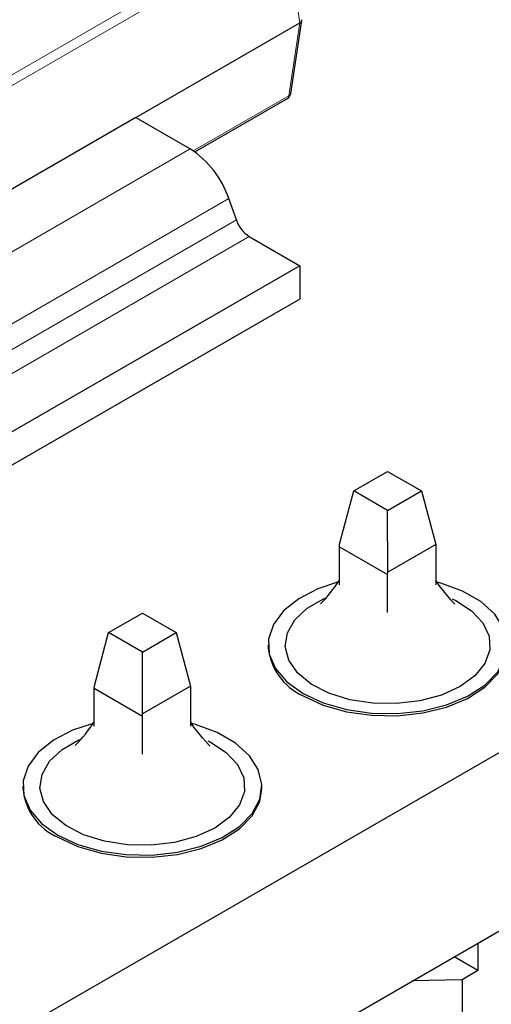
# Model space of a CAD drawing. Header units: millimetres. Extents: x 95 to 199, y 62 to 150.
# Tile 33 of 37: x 173.44 to 176.89, y 112.01 to 119.23. Entities that reach past the tile are written whole.
import ezdxf

# ---------------------------------------------------------------- set-up
doc = ezdxf.new("R2010")
doc.units = ezdxf.units.MM
doc.linetypes.add('PHANTOM', pattern=[12.7, 6.35, -1.27, 1.27, -1.27, 1.27, -1.27])

msp = doc.modelspace()

# ---------------------------------------------------------------- linework, layer by layer
at = {"color": 7, "linetype": 'Continuous', "lineweight": 25}
for p, q in [((166.1515, 107.6275), (199.0419, 126.6147)), ((166.1515, 106.321), (199.0419, 125.3082)), ((174.2861, 118.512), (175.4883, 119.206)), ((175.4215, 118.6881), (175.5027, 119.2238)), ((174.7183, 118.2604), (175.3971, 118.6523)), ((174.2861, 118.512), (172.1648, 117.2873)), ((174.2861, 118.512), (174.6845, 118.2819)), ((175.023, 117.7615), (174.9681, 117.9176)), ((175.1175, 117.6401), (175.4882, 117.4261)), ((175.4882, 117.4261), (173.3668, 116.2015)), ((175.4882, 117.4261), (175.4882, 117.1811)), ((175.4882, 117.1811), (173.3668, 115.9565)), ((175.8834, 115.7759), (176.1309, 115.9187)), ((176.1309, 115.9187), (176.3784, 115.7759)), ((175.7795, 115.3851), (175.8834, 115.7759)), ((176.1309, 115.633), (175.8834, 115.7759)), ((176.1309, 115.633), (176.3784, 115.7759)), ((176.3784, 115.7759), (176.4824, 115.3827)), ((176.133, 115.181), (176.1309, 115.633)), ((175.7774, 115.3676), (175.7795, 115.3851)), ((175.7774, 115.3676), (176.1309, 115.1635)), ((175.7774, 115.0893), (175.7774, 115.3676)), ((176.4824, 115.3827), (176.133, 115.181)), ((176.4824, 115.3827), (176.4845, 115.3676)), ((176.4845, 115.3676), (176.4845, 115.0893)), ((176.1309, 115.1635), (176.133, 115.181)), ((176.1309, 114.8852), (176.1309, 115.1635)), ((174.0874, 114.739), (174.3349, 114.8819)), ((174.3349, 114.8819), (174.5824, 114.739)), ((173.9834, 114.3483), (174.0874, 114.739)), ((174.3349, 114.5961), (174.0874, 114.739)), ((174.3349, 114.5961), (174.5824, 114.739)), ((174.5824, 114.739), (174.6863, 114.3458)), ((175.2559, 114.649), (175.2559, 114.6327)), ((174.337, 114.1442), (174.3349, 114.5961)), ((173.9813, 114.3307), (173.9834, 114.3483)), ((174.6863, 114.3458), (174.337, 114.1442)), ((174.6863, 114.3458), (174.6884, 114.3307)), ((173.9813, 114.3307), (174.3349, 114.1266)), ((173.9813, 114.0524), (173.9813, 114.3307)), ((174.6884, 114.3307), (174.6884, 114.0524)), ((174.3349, 114.1266), (174.337, 114.1442)), ((174.3349, 113.8483), (174.3349, 114.1266)), ((173.4599, 113.6122), (173.4599, 113.5959)), ((175.2099, 113.5959), (175.2099, 113.6122)), ((176.7921, 112.4637), (176.7921, 112.2628)), ((176.7921, 112.2628), (176.6181, 112.3632)), ((176.7921, 112.2628), (176.6754, 112.1954)), ((176.6754, 112.1954), (176.3121, 112.1866)), ((176.6754, 112.1954), (176.6754, 110.5297))]:
    msp.add_line(p, q, dxfattribs=at)
at = {"color": 8, "linetype": 'PHANTOM', "lineweight": 18}
for p, q in [((170.9273, 117.4096), (175.3474, 119.9612)), ((175.3826, 119.9036), (170.9625, 117.352)), ((175.4883, 119.206), (175.3826, 119.9036)), ((175.4073, 118.6717), (175.4883, 119.206)), ((174.7075, 118.2677), (175.4073, 118.6717)), ((172.5632, 117.0573), (174.6845, 118.2819)), ((174.9681, 117.9176), (172.8467, 116.693)), ((172.9016, 116.5369), (175.023, 117.7615)), ((175.1175, 117.6401), (172.9961, 116.4155))]:
    msp.add_line(p, q, dxfattribs=at)
at = {"color": 7, "linetype": 'Continuous', "lineweight": 25, "flags": 128}
for points in [[(175.7631, 115.1074), (175.6204, 115.0593), (175.4796, 114.9863), (175.3692, 114.8976), (175.2945, 114.7973), (175.2588, 114.69), (175.2639, 114.5808), (175.3096, 114.4748), (175.3937, 114.377), (175.5122, 114.2918)], [(175.5122, 114.2918), (175.6597, 114.2234), (175.8292, 114.1749), (176.0128, 114.1485), (176.2019, 114.1456), (176.3878, 114.1661), (176.5616, 114.2093), (176.7152, 114.273), (176.8416, 114.3543), (176.9347, 114.4494), (176.9902, 114.5538), (177.0056, 114.6627), (176.9801, 114.7709), (176.9148, 114.8735), (176.8129, 114.9655), (176.6791, 115.0427), (176.5197, 115.1016), (176.4845, 115.1111)], [(176.6228, 114.9468), (176.6238, 114.946), (176.6141, 114.9559), (176.5937, 114.9786), (176.5711, 115.0045), (176.5084, 115.0828), (176.4841, 115.1235)], [(176.6612, 114.3429), (176.5247, 114.2805), (176.3668, 114.238), (176.1963, 114.2177), (176.0222, 114.2206), (175.854, 114.2466), (175.7007, 114.2944), (175.5707, 114.3612), (175.4708, 114.4435), (175.4065, 114.537), (175.3812, 114.6364), (175.3964, 114.7366), (175.4512, 114.832), (175.5426, 114.9176), (175.6657, 114.9886), (175.6715, 114.9913)], [(176.6031, 114.9854), (176.6295, 114.9725), (176.7453, 114.8974), (176.8279, 114.8089), (176.873, 114.7118), (176.8781, 114.6113), (176.8429, 114.5128), (176.7693, 114.4217), (176.6612, 114.3429)], [(175.5122, 114.2755), (175.6597, 114.2071), (175.8292, 114.1586), (176.0128, 114.1322), (176.2019, 114.1292), (176.3878, 114.1498), (176.5616, 114.193), (176.7152, 114.2567), (176.8416, 114.338), (176.9347, 114.4331), (176.9902, 114.5375), (177.0059, 114.6327)], [(173.9671, 114.0705), (173.8244, 114.0224), (173.6836, 113.9495), (173.5732, 113.8608), (173.4984, 113.7605), (173.4628, 113.6532), (173.4679, 113.544), (173.5135, 113.438), (173.5976, 113.3401), (173.7161, 113.255)], [(173.7161, 113.255), (173.8636, 113.1866), (174.0331, 113.138), (174.2167, 113.1117), (174.4059, 113.1087), (174.5917, 113.1293), (174.7655, 113.1725), (174.9192, 113.2362), (175.0455, 113.3175), (175.1387, 113.4126), (175.1942, 113.517), (175.2095, 113.6259), (175.184, 113.7341), (175.1188, 113.8366), (175.0169, 113.9287), (174.8831, 114.0059), (174.7236, 114.0647), (174.6884, 114.0742)], [(174.8267, 113.9099), (174.8277, 113.9091), (174.8181, 113.919), (174.7977, 113.9418), (174.7751, 113.9676), (174.7123, 114.046), (174.6884, 114.086)], [(174.8652, 113.306), (174.7286, 113.2437), (174.5708, 113.2012), (174.4002, 113.1809), (174.2262, 113.1838), (174.058, 113.2098), (173.9047, 113.2575), (173.7746, 113.3244), (173.6747, 113.4067), (173.6104, 113.5001), (173.5852, 113.5996), (173.6004, 113.6997), (173.6551, 113.7952), (173.7466, 113.8807), (173.8697, 113.9518), (173.8755, 113.9544)], [(174.815, 113.9448), (174.8335, 113.9356), (174.9492, 113.8605), (175.0319, 113.772), (175.0769, 113.6749), (175.082, 113.5745), (175.0468, 113.476), (174.9732, 113.3849), (174.8652, 113.306)], [(173.7161, 113.2387), (173.8636, 113.1702), (174.0331, 113.1217), (174.2167, 113.0954), (174.4059, 113.0924), (174.5917, 113.113), (174.7655, 113.1561), (174.9192, 113.2199), (175.0455, 113.3012), (175.1387, 113.3962), (175.1942, 113.5007), (175.2099, 113.5959)]]:
    msp.add_lwpolyline(points, dxfattribs=at)
at = {"color": 7, "linetype": 'Continuous', "lineweight": 25}
for centre, radius, start, end in [((175.3721, 118.6956), 0.05, 299.99731, 351.38371), ((174.3083, 117.6966), 0.6958, 18.51921, 57.26476), ((175.2429, 117.8352), 0.2319, 198.51921, 237.26476), ((174.9034, 115.6689), 1.0308, 315.61579, 327.97516), ((175.6869, 114.6714), 0.4327, 185.13029, 246.18985), ((173.1074, 114.6321), 1.0308, 315.61579, 327.97516), ((173.8908, 113.6345), 0.4327, 185.13029, 246.18985)]:
    msp.add_arc(centre, radius, start, end, dxfattribs=at)
at = {"color": 8, "linetype": 'PHANTOM', "lineweight": 18}
for centre, radius, start, end in [((175.3841, 118.6715), 0.0233, 304.10375, 0.35049), ((175.3993, 118.693), 0.0228, 290.67737, 347.48774)]:
    msp.add_arc(centre, radius, start, end, dxfattribs=at)
at = {"color": 7, "linetype": 'Continuous', "lineweight": 25}
msp.add_ellipse((175.4525, 119.2263), major_axis=(0.0504, 0), ratio=0.572919, start_param=5.501585, end_param=6.369781, dxfattribs=at)

doc.saveas('drawing.dxf')
